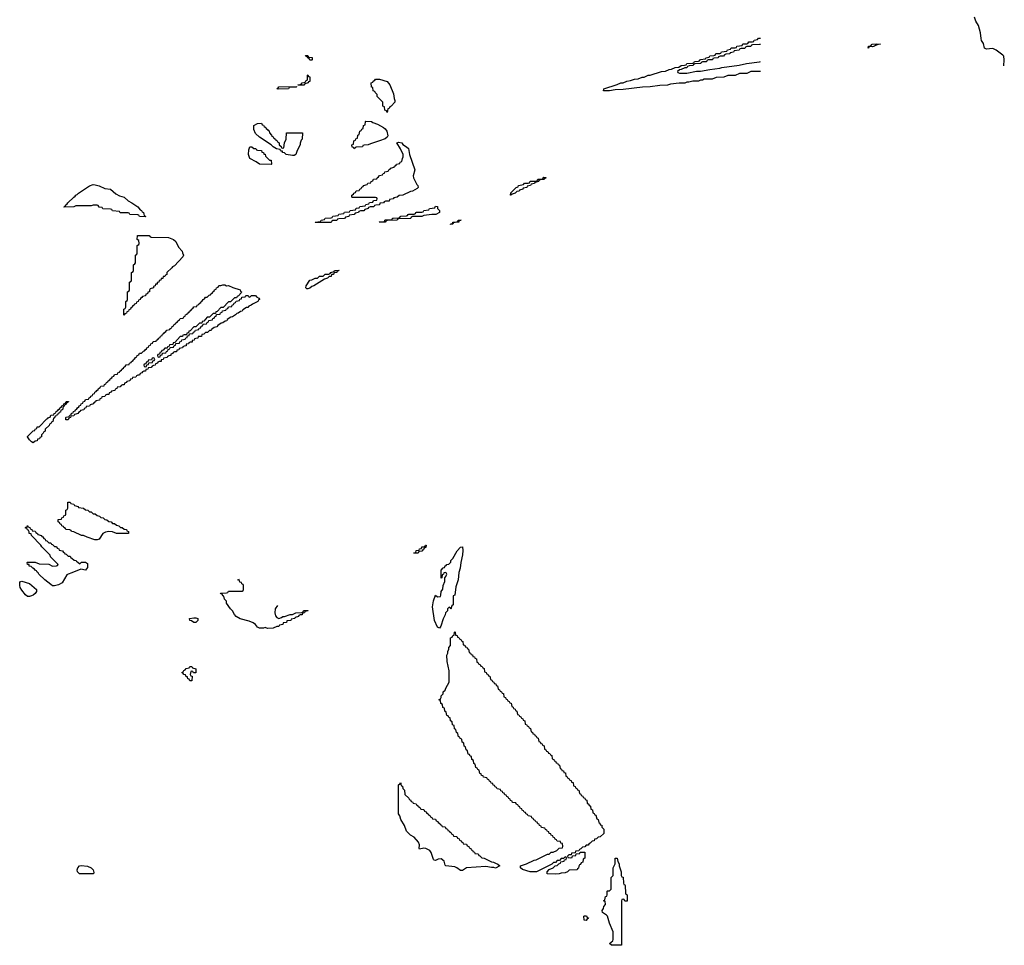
# Model space of a CAD drawing. Header units: inches. Extents: x 2604706 to 2755870, y 449242 to 584050.
# Tile 46 of 59: x 2742350 to 2752533, y 545289 to 554865. Entities that reach past the tile are written whole.
import ezdxf

# ---------------------------------------------------------------- set-up
doc = ezdxf.new("R2010")
doc.units = ezdxf.units.IN
doc.header["$MEASUREMENT"] = 0
for name, color, linetype in [('C7544', 7, 'Continuous'), ('C7545', 7, 'Continuous'), ('C7555', 7, 'Continuous')]:
    doc.layers.add(name, color=color, linetype=linetype)

msp = doc.modelspace()

# ---------------------------------------------------------------- linework, layer by layer
at = {"layer": 'C7544', "color": 6}
for points in [[(2743470, 549549), (2743350, 549549), (2743310, 549565), (2743270, 549570), (2743236, 549564), (2743210, 549550), (2743170, 549489), (2743150, 549483), (2743125, 549485), (2743048, 549510), (2743010, 549529), (2742988, 549530), (2742910, 549568), (2742886, 549570), (2742882, 549582), (2742867, 549587), (2742826, 549590), (2742822, 549602), (2742806, 549610), (2742802, 549622), (2742787, 549627), (2742782, 549642), (2742767, 549647), (2742762, 549662), (2742746, 549670), (2742747, 549693), (2742782, 549698), (2742787, 549713), (2742802, 549718), (2742807, 549733), (2742822, 549738), (2742826, 549750), (2742826, 549790), (2742842, 549798), (2742846, 549810), (2742847, 549873), (2742870, 549872), (2742878, 549858), (2742910, 549852), (2742918, 549838), (2742954, 549830), (2742958, 549818), (2743010, 549812), (2743030, 549794), (2743054, 549790), (2743070, 549774), (2743090, 549772), (2743110, 549754), (2743130, 549752), (2743150, 549734), (2743174, 549730), (2743190, 549714), (2743214, 549710), (2743230, 549694), (2743250, 549692), (2743270, 549674), (2743294, 549670), (2743310, 549654), (2743330, 549652), (2743350, 549634), (2743374, 549630), (2743393, 549613), (2743410, 549612), (2743430, 549594), (2743454, 549590), (2743458, 549578), (2743474, 549570), (2743474, 549550)], [(2742650, 549454), (2742670, 549454), (2742678, 549438), (2742690, 549434), (2742710, 549414), (2742730, 549414), (2742738, 549398), (2742754, 549390), (2742758, 549378), (2742794, 549370), (2742798, 549358), (2742814, 549350), (2742818, 549338), (2742830, 549334), (2742850, 549314), (2742870, 549314), (2742878, 549298), (2742890, 549294), (2742913, 549273), (2742934, 549270), (2742938, 549258), (2742950, 549254), (2742970, 549234), (2742990, 549252), (2743030, 549252), (2743050, 549238), (2743050, 549198), (2743030, 549170), (2742981, 549179), (2742890, 549141), (2742851, 549129), (2742838, 549122), (2742790, 549039), (2742750, 549018), (2742710, 549009), (2742690, 549009), (2742670, 549021), (2742609, 549070), (2742549, 549130), (2742542, 549142), (2742529, 549150), (2742522, 549162), (2742509, 549170), (2742502, 549182), (2742486, 549190), (2742469, 549209), (2742449, 549210), (2742447, 549227), (2742429, 549230), (2742426, 549250), (2742430, 549254), (2742508, 549252), (2742550, 549234), (2742650, 549231), (2742690, 549212), (2742730, 549214), (2742742, 549218), (2742746, 549230), (2742669, 549309), (2742664, 549324), (2742578, 549410), (2742569, 549429), (2742470, 549528), (2742467, 549547), (2742449, 549550), (2742448, 549568), (2742442, 549582), (2742430, 549586), (2742422, 549602), (2742410, 549606), (2742409, 549609), (2742410, 549612), (2742414, 549614), (2742426, 549614), (2742430, 549631), (2742438, 549618), (2742454, 549610), (2742458, 549598), (2742474, 549590), (2742478, 549578), (2742510, 549572), (2742518, 549558), (2742534, 549550), (2742538, 549538), (2742574, 549530), (2742578, 549518), (2742590, 549514), (2742598, 549498), (2742614, 549490), (2742618, 549478), (2742630, 549474)], [(2746426, 549346), (2746426, 549350), (2746446, 549354), (2746450, 549372), (2746482, 549378), (2746486, 549390), (2746506, 549394), (2746509, 549411), (2746528, 549412), (2746542, 549418), (2746546, 549430), (2746554, 549430), (2746550, 549406), (2746538, 549402), (2746534, 549390), (2746518, 549382), (2746514, 549370), (2746510, 549366), (2746478, 549362), (2746470, 549346)], [(2746810, 548766), (2746802, 548782), (2746790, 548786), (2746774, 548770), (2746774, 548750), (2746752, 548728), (2746751, 548709), (2746730, 548666), (2746706, 548590), (2746690, 548569), (2746670, 548581), (2746640, 548650), (2746620, 548790), (2746630, 548852), (2746650, 548911), (2746670, 548894), (2746702, 548898), (2746707, 548913), (2746708, 548950), (2746727, 548973), (2746728, 549012), (2746747, 549053), (2746746, 549090), (2746756, 549104), (2746766, 549130), (2746762, 549142), (2746750, 549146), (2746738, 549142), (2746733, 549127), (2746718, 549122), (2746714, 549090), (2746710, 549086), (2746709, 549170), (2746730, 549194), (2746742, 549198), (2746750, 549214), (2746762, 549218), (2746766, 549230), (2746788, 549232), (2746808, 549252), (2746809, 549270), (2746829, 549291), (2746873, 549370), (2746910, 549407), (2746930, 549411), (2746933, 549373), (2746928, 549330), (2746911, 549250), (2746905, 549190), (2746893, 549147), (2746883, 549070), (2746862, 548998), (2746851, 548910), (2746834, 548906), (2746832, 548810), (2746818, 548802)], [(2742450, 548897), (2742430, 548899), (2742410, 548914), (2742370, 548964), (2742355, 548990), (2742350, 549010), (2742350, 549051), (2742370, 549055), (2742450, 549031), (2742522, 548970), (2742525, 548950), (2742511, 548930), (2742490, 548912), (2742470, 548903)], [(2744170, 548629), (2744150, 548629), (2744125, 548645), (2744108, 548650), (2744106, 548670), (2744150, 548678), (2744170, 548678), (2744191, 548671), (2744191, 548650)], [(2748050, 546194), (2748062, 546198), (2748066, 546214), (2748102, 546218), (2748106, 546234), (2748142, 546238), (2748146, 546254), (2748193, 546253), (2748194, 546190), (2748178, 546182), (2748174, 546150), (2748158, 546142), (2748150, 546126), (2748138, 546122), (2748132, 546108), (2748130, 546086), (2748118, 546082), (2748114, 546070), (2748032, 546068), (2748014, 546050), (2747990, 546038), (2747950, 546035), (2747930, 546029), (2747890, 546026), (2747809, 546029), (2747806, 546030), (2747806, 546050), (2747827, 546073), (2747866, 546090), (2747887, 546113), (2747910, 546114), (2747927, 546133), (2747942, 546138), (2747946, 546154), (2747982, 546158), (2747986, 546174), (2748002, 546178), (2748006, 546190), (2748002, 546202), (2747990, 546206), (2747974, 546186), (2747950, 546186), (2747934, 546166), (2747910, 546166), (2747893, 546147), (2747870, 546146), (2747853, 546127), (2747694, 546050), (2747628, 546050), (2747550, 546074), (2747529, 546090), (2747530, 546111), (2747590, 546131), (2747670, 546171), (2747690, 546172), (2747810, 546232), (2747827, 546233), (2747848, 546252), (2747867, 546253), (2747906, 546270), (2747930, 546294), (2747962, 546298), (2747966, 546310), (2747962, 546342), (2747947, 546347), (2747942, 546362), (2747907, 546367), (2747902, 546382), (2747887, 546387), (2747882, 546402), (2747867, 546407), (2747862, 546422), (2747847, 546427), (2747842, 546442), (2747827, 546447), (2747822, 546462), (2747807, 546467), (2747802, 546482), (2747787, 546487), (2747782, 546502), (2747747, 546507), (2747742, 546522), (2747727, 546527), (2747722, 546542), (2747707, 546547), (2747702, 546562), (2747687, 546567), (2747682, 546582), (2747667, 546587), (2747662, 546602), (2747647, 546607), (2747642, 546622), (2747607, 546627), (2747602, 546642), (2747587, 546647), (2747582, 546662), (2747567, 546667), (2747562, 546682), (2747547, 546687), (2747542, 546702), (2747527, 546707), (2747522, 546722), (2747507, 546727), (2747502, 546742), (2747487, 546747), (2747482, 546762), (2747447, 546767), (2747442, 546782), (2747427, 546787), (2747422, 546802), (2747407, 546807), (2747402, 546822), (2747387, 546827), (2747382, 546842), (2747367, 546847), (2747362, 546862), (2747347, 546867), (2747342, 546882), (2747327, 546887), (2747322, 546902), (2747287, 546907), (2747282, 546922), (2747267, 546927), (2747262, 546942), (2747247, 546947), (2747242, 546962), (2747227, 546967), (2747222, 546982), (2747207, 546987), (2747202, 547002), (2747187, 547007), (2747182, 547022), (2747147, 547027), (2747142, 547042), (2747127, 547047), (2747122, 547062), (2747107, 547067), (2747102, 547102), (2747087, 547107), (2747082, 547122), (2747067, 547127), (2747062, 547162), (2747046, 547170), (2747042, 547202), (2747026, 547210), (2747022, 547242), (2747007, 547247), (2747002, 547262), (2746987, 547267), (2746982, 547302), (2746966, 547310), (2746962, 547342), (2746946, 547350), (2746942, 547382), (2746926, 547390), (2746922, 547422), (2746907, 547427), (2746902, 547442), (2746887, 547447), (2746882, 547482), (2746866, 547490), (2746862, 547522), (2746846, 547530), (2746842, 547562), (2746826, 547570), (2746822, 547602), (2746806, 547610), (2746802, 547642), (2746787, 547647), (2746782, 547662), (2746767, 547667), (2746762, 547702), (2746746, 547710), (2746742, 547742), (2746726, 547750), (2746722, 547782), (2746706, 547790), (2746702, 547822), (2746686, 547830), (2746702, 547838), (2746708, 547852), (2746709, 547870), (2746729, 547891), (2746729, 547910), (2746750, 547930), (2746756, 547950), (2746790, 548010), (2746790, 548130), (2746770, 548226), (2746769, 548291), (2746778, 548310), (2746778, 548330), (2746788, 548352), (2746789, 548371), (2746806, 548390), (2746806, 548470), (2746822, 548478), (2746830, 548494), (2746842, 548498), (2746846, 548530), (2746850, 548534), (2746854, 548530), (2746858, 548498), (2746873, 548493), (2746878, 548478), (2746893, 548473), (2746898, 548458), (2746913, 548453), (2746918, 548438), (2746933, 548433), (2746938, 548398), (2746953, 548393), (2746958, 548378), (2746973, 548373), (2746978, 548358), (2746993, 548353), (2746998, 548318), (2747013, 548313), (2747018, 548298), (2747033, 548293), (2747038, 548278), (2747053, 548273), (2747058, 548258), (2747073, 548253), (2747078, 548218), (2747093, 548213), (2747098, 548198), (2747113, 548193), (2747118, 548178), (2747133, 548173), (2747138, 548158), (2747153, 548153), (2747158, 548118), (2747173, 548113), (2747178, 548098), (2747193, 548093), (2747198, 548078), (2747213, 548073), (2747218, 548038), (2747233, 548033), (2747238, 548018), (2747253, 548013), (2747258, 547998), (2747273, 547993), (2747278, 547978), (2747293, 547973), (2747298, 547938), (2747313, 547933), (2747318, 547918), (2747333, 547913), (2747338, 547898), (2747353, 547893), (2747358, 547858), (2747373, 547853), (2747378, 547838), (2747393, 547833), (2747398, 547818), (2747413, 547813), (2747418, 547798), (2747433, 547793), (2747438, 547758), (2747453, 547753), (2747458, 547738), (2747473, 547733), (2747478, 547718), (2747493, 547713), (2747498, 547678), (2747513, 547673), (2747518, 547658), (2747533, 547653), (2747538, 547638), (2747553, 547633), (2747558, 547618), (2747573, 547613), (2747578, 547578), (2747593, 547573), (2747598, 547558), (2747613, 547553), (2747618, 547538), (2747633, 547533), (2747638, 547498), (2747653, 547493), (2747658, 547478), (2747673, 547473), (2747678, 547458), (2747693, 547453), (2747698, 547438), (2747713, 547433), (2747718, 547398), (2747733, 547393), (2747738, 547378), (2747753, 547373), (2747758, 547358), (2747773, 547353), (2747778, 547318), (2747793, 547313), (2747798, 547298), (2747813, 547293), (2747818, 547278), (2747833, 547273), (2747838, 547258), (2747853, 547253), (2747858, 547218), (2747873, 547213), (2747878, 547198), (2747893, 547193), (2747898, 547178), (2747913, 547173), (2747918, 547158), (2747933, 547153), (2747938, 547118), (2747953, 547113), (2747958, 547098), (2747973, 547093), (2747978, 547078), (2747993, 547073), (2747998, 547038), (2748013, 547033), (2748018, 547018), (2748033, 547013), (2748038, 546998), (2748053, 546993), (2748058, 546978), (2748073, 546973), (2748078, 546938), (2748093, 546933), (2748098, 546918), (2748113, 546913), (2748118, 546898), (2748133, 546893), (2748138, 546858), (2748153, 546853), (2748158, 546838), (2748173, 546833), (2748178, 546818), (2748193, 546813), (2748198, 546798), (2748214, 546790), (2748218, 546758), (2748230, 546754), (2748238, 546738), (2748254, 546730), (2748258, 546698), (2748274, 546690), (2748278, 546658), (2748290, 546654), (2748298, 546638), (2748310, 546634), (2748318, 546598), (2748332, 546590), (2748338, 546558), (2748350, 546554), (2748354, 546534), (2748370, 546532), (2748371, 546511), (2748390, 546492), (2748390, 546446), (2748354, 546410), (2748333, 546407), (2748314, 546390), (2748294, 546386), (2748291, 546369), (2748270, 546366), (2748250, 546346), (2748238, 546342), (2748230, 546326), (2748210, 546326), (2748193, 546307), (2748170, 546306), (2748153, 546287), (2748138, 546282), (2748134, 546266), (2748098, 546262), (2748094, 546246), (2748058, 546242), (2748054, 546226), (2748030, 546226), (2748014, 546210), (2748018, 546198)], [(2744148, 548108), (2744142, 548122), (2744130, 548126), (2744118, 548122), (2744114, 548090), (2744118, 548078), (2744132, 548072), (2744130, 548026), (2744110, 548026), (2744102, 548042), (2744090, 548046), (2744086, 548066), (2744070, 548068), (2744066, 548086), (2744046, 548090), (2744042, 548102), (2744028, 548110), (2744042, 548118), (2744047, 548133), (2744062, 548138), (2744070, 548154), (2744102, 548158), (2744110, 548174), (2744130, 548172), (2744138, 548158), (2744172, 548148), (2744170, 548108)], [(2747270, 546088), (2747254, 546094), (2747230, 546094), (2747170, 546105), (2746971, 546089), (2746930, 546064), (2746910, 546062), (2746872, 546092), (2746850, 546101), (2746758, 546110), (2746750, 546118), (2746739, 546159), (2746710, 546185), (2746679, 546181), (2746650, 546166), (2746638, 546170), (2746630, 546178), (2746606, 546250), (2746590, 546270), (2746550, 546292), (2746530, 546295), (2746485, 546285), (2746482, 546290), (2746485, 546330), (2746476, 546356), (2746428, 546408), (2746393, 546430), (2746350, 546470), (2746330, 546530), (2746293, 546590), (2746282, 546630), (2746269, 546651), (2746269, 546950), (2746282, 546958), (2746287, 546973), (2746292, 546968), (2746292, 546952), (2746298, 546938), (2746310, 546934), (2746312, 546912), (2746330, 546894), (2746334, 546850), (2746374, 546810), (2746378, 546798), (2746393, 546793), (2746398, 546778), (2746413, 546773), (2746418, 546758), (2746450, 546754), (2746458, 546738), (2746474, 546730), (2746478, 546718), (2746493, 546713), (2746498, 546698), (2746530, 546694), (2746538, 546678), (2746554, 546670), (2746558, 546658), (2746574, 546650), (2746578, 546638), (2746593, 546633), (2746598, 546618), (2746613, 546613), (2746618, 546598), (2746650, 546594), (2746658, 546578), (2746674, 546570), (2746678, 546558), (2746694, 546550), (2746698, 546538), (2746713, 546533), (2746718, 546518), (2746750, 546514), (2746758, 546498), (2746774, 546490), (2746778, 546478), (2746794, 546470), (2746798, 546458), (2746813, 546453), (2746818, 546438), (2746833, 546433), (2746838, 546418), (2746870, 546414), (2746878, 546398), (2746894, 546390), (2746898, 546378), (2746914, 546370), (2746918, 546358), (2746933, 546353), (2746938, 546338), (2746970, 546334), (2746978, 546318), (2746994, 546310), (2746998, 546298), (2747014, 546290), (2747018, 546278), (2747033, 546273), (2747038, 546258), (2747053, 546253), (2747058, 546238), (2747090, 546234), (2747098, 546218), (2747110, 546214), (2747130, 546194), (2747152, 546192), (2747230, 546152), (2747250, 546151), (2747270, 546138), (2747294, 546130), (2747314, 546110)], [(2748610, 545746), (2748602, 545762), (2748590, 545766), (2748578, 545762), (2748574, 545750), (2748574, 545290), (2748570, 545289), (2748470, 545290), (2748449, 545309), (2748485, 545335), (2748489, 545351), (2748489, 545430), (2748450, 545518), (2748429, 545589), (2748420, 545600), (2748378, 545630), (2748375, 545650), (2748389, 545671), (2748390, 545692), (2748408, 545710), (2748406, 545746), (2748394, 545746), (2748389, 545751), (2748390, 545754), (2748402, 545758), (2748410, 545794), (2748422, 545798), (2748426, 545810), (2748426, 545850), (2748430, 545854), (2748450, 545854), (2748466, 545870), (2748468, 545990), (2748487, 546013), (2748489, 546090), (2748507, 546133), (2748510, 546191), (2748530, 546191), (2748535, 546155), (2748550, 546132), (2748551, 546110), (2748571, 546049), (2748572, 546012), (2748578, 545998), (2748590, 545994), (2748593, 545933), (2748598, 545918), (2748610, 545914), (2748611, 545909), (2748614, 545830), (2748618, 545818), (2748632, 545810), (2748633, 545747)], [(2743110, 546029), (2742969, 546029), (2742949, 546049), (2742945, 546070), (2742950, 546090), (2742969, 546110), (2742986, 546114), (2743050, 546108), (2743090, 546090), (2743110, 546070), (2743117, 546043), (2743114, 546030)], [(2748210, 545546), (2748188, 545550), (2748186, 545590), (2748190, 545594), (2748213, 545593), (2748218, 545578), (2748232, 545572), (2748230, 545566), (2748218, 545562)]]:
    msp.add_lwpolyline(points, close=True, dxfattribs=at)
msp.add_lwpolyline([(2745015, 548805), (2744991, 548770), (2744987, 548730), (2744997, 548697), (2745010, 548682), (2745030, 548671), (2745059, 548681), (2745070, 548691), (2745090, 548691), (2745146, 548710), (2745170, 548711), (2745206, 548730), (2745267, 548733), (2745282, 548738), (2745286, 548750), (2745292, 548752), (2745330, 548754), (2745332, 548750), (2745298, 548742), (2745294, 548730), (2745274, 548726), (2745271, 548709), (2745252, 548708), (2745238, 548702), (2745234, 548690), (2745198, 548682), (2745194, 548670), (2745158, 548662), (2745154, 548650), (2745114, 548646), (2745110, 548629), (2745074, 548626), (2745070, 548608), (2745038, 548602), (2745030, 548586), (2745010, 548586), (2744971, 548569), (2744912, 548568), (2744890, 548578), (2744870, 548569), (2744830, 548569), (2744810, 548582), (2744789, 548609), (2744764, 548624), (2744723, 548643), (2744630, 548665), (2744589, 548690), (2744570, 548710), (2744549, 548749), (2744529, 548769), (2744489, 548830), (2744488, 548848), (2744468, 548870), (2744462, 548902), (2744450, 548906), (2744442, 548922), (2744430, 548926), (2744428, 548932), (2744490, 548934), (2744502, 548938), (2744510, 548954), (2744650, 548954), (2744662, 548958), (2744666, 548970), (2744666, 549010), (2744662, 549022), (2744647, 549027), (2744642, 549042), (2744627, 549047), (2744622, 549062), (2744606, 549070), (2744624, 549076)], dxfattribs=at)
at = {"layer": 'C7545', "color": 6}
for points in [[(2750000, 554329), (2749913, 554327), (2749871, 554309), (2749793, 554307), (2749751, 554289), (2749673, 554287), (2749631, 554269), (2749553, 554267), (2749511, 554249), (2749430, 554248), (2749410, 554238), (2749390, 554238), (2749370, 554229), (2749312, 554228), (2749270, 554218), (2749250, 554218), (2749230, 554209), (2749171, 554209), (2749082, 554198), (2749050, 554189), (2748970, 554185), (2748870, 554170), (2748790, 554166), (2748590, 554144), (2748510, 554139), (2748450, 554130), (2748389, 554130), (2748390, 554151), (2748530, 554194), (2748568, 554210), (2748590, 554211), (2748630, 554227), (2748666, 554234), (2748710, 554251), (2748746, 554254), (2748786, 554270), (2748809, 554271), (2748850, 554291), (2748870, 554291), (2748986, 554330), (2749030, 554332), (2749066, 554350), (2749090, 554352), (2749130, 554371), (2749167, 554373), (2749190, 554391), (2749227, 554393), (2749242, 554398), (2749250, 554411), (2749310, 554414), (2749322, 554418), (2749330, 554432), (2749370, 554434), (2749382, 554438), (2749390, 554452), (2749442, 554458), (2749446, 554470), (2749482, 554478), (2749488, 554492), (2749530, 554494), (2749542, 554498), (2749550, 554514), (2749590, 554514), (2749602, 554518), (2749608, 554532), (2749662, 554538), (2749670, 554554), (2749702, 554558), (2749708, 554572), (2749750, 554574), (2749762, 554578), (2749768, 554592), (2749822, 554598), (2749830, 554614), (2749870, 554614), (2749882, 554618), (2749890, 554634), (2749930, 554634), (2749942, 554638), (2749947, 554653), (2749982, 554658), (2749990, 554674), (2750000, 554674)], [(2750000, 554608), (2749930, 554606), (2749918, 554602), (2749910, 554588), (2749870, 554586), (2749858, 554582), (2749850, 554568), (2749810, 554566), (2749798, 554562), (2749790, 554548), (2749738, 554542), (2749731, 554529), (2749698, 554522), (2749694, 554510), (2749653, 554507), (2749638, 554502), (2749630, 554489), (2749593, 554487), (2749578, 554482), (2749574, 554470), (2749533, 554467), (2749518, 554462), (2749514, 554450), (2749472, 554448), (2749458, 554442), (2749454, 554430), (2749412, 554428), (2749398, 554422), (2749394, 554410), (2749333, 554407), (2749318, 554402), (2749314, 554390), (2749273, 554387), (2749258, 554382), (2749250, 554368), (2749230, 554368), (2749192, 554348), (2749173, 554347), (2749154, 554330), (2749158, 554318), (2749173, 554313), (2749250, 554312), (2749349, 554331), (2749390, 554331), (2749489, 554351), (2749590, 554363), (2749610, 554370), (2749790, 554394), (2749866, 554410), (2750000, 554429)]]:
    msp.add_lwpolyline(points, dxfattribs=at)
for points in [[(2745350, 554446), (2745342, 554462), (2745330, 554466), (2745322, 554482), (2745310, 554486), (2745307, 554493), (2745330, 554494), (2745338, 554478), (2745373, 554473), (2745374, 554450), (2745370, 554446)], [(2745226, 554186), (2745230, 554192), (2745262, 554198), (2745270, 554212), (2745302, 554218), (2745308, 554232), (2745322, 554238), (2745326, 554250), (2745326, 554290), (2745330, 554294), (2745338, 554278), (2745350, 554274), (2745350, 554226), (2745338, 554222), (2745334, 554210), (2745298, 554202), (2745290, 554189)], [(2746150, 553906), (2746142, 553922), (2746126, 553930), (2746122, 553962), (2746106, 553970), (2746106, 554010), (2746048, 554070), (2746046, 554090), (2746026, 554110), (2746022, 554122), (2746006, 554130), (2746002, 554162), (2745988, 554168), (2745986, 554210), (2746002, 554218), (2746006, 554230), (2746022, 554238), (2746029, 554251), (2746070, 554251), (2746150, 554224), (2746179, 554190), (2746216, 554096), (2746222, 554050), (2746230, 554030), (2746230, 554010), (2746190, 553969), (2746177, 553963), (2746170, 553946), (2746158, 553942)], [(2745030, 554146), (2745009, 554150), (2745022, 554158), (2745030, 554171), (2745214, 554174), (2745214, 554170), (2745208, 554168), (2745150, 554166), (2745138, 554162), (2745130, 554149)], [(2745070, 553534), (2745082, 553538), (2745088, 553592), (2745106, 553630), (2745110, 553694), (2745273, 553693), (2745271, 553630), (2745261, 553619), (2745251, 553589), (2745251, 553569), (2745218, 553510), (2745205, 553470), (2745190, 553459), (2745170, 553458), (2745106, 553470), (2745088, 553488), (2745068, 553490), (2745066, 553506), (2745054, 553506), (2745046, 553510), (2745042, 553522), (2745006, 553530), (2744970, 553549), (2744949, 553569), (2744830, 553650), (2744790, 553689), (2744770, 553729), (2744770, 553771), (2744810, 553792), (2744850, 553794), (2744858, 553778), (2744870, 553774), (2744878, 553758), (2744894, 553750), (2744898, 553738), (2744914, 553730), (2744918, 553718), (2744930, 553714), (2744933, 553693), (2744954, 553670), (2744958, 553658), (2744970, 553654), (2744978, 553638), (2744994, 553630), (2744998, 553618), (2745014, 553610), (2745018, 553598), (2745034, 553590), (2745034, 553570), (2745053, 553553), (2745058, 553538)], [(2745810, 553528), (2745802, 553542), (2745787, 553547), (2745786, 553570), (2745802, 553578), (2745807, 553613), (2745822, 553618), (2745827, 553633), (2745842, 553638), (2745846, 553670), (2745862, 553678), (2745866, 553710), (2745882, 553718), (2745887, 553733), (2745902, 553738), (2745906, 553770), (2745922, 553778), (2745926, 553810), (2745930, 553814), (2745988, 553812), (2746002, 553802), (2746050, 553785), (2746111, 553750), (2746130, 553734), (2746147, 553710), (2746156, 553664), (2746150, 553650), (2746130, 553633), (2746070, 553610), (2745978, 553582), (2745954, 553570), (2745913, 553567), (2745898, 553562), (2745894, 553550), (2745830, 553546), (2745818, 553542)], [(2745410, 552766), (2745406, 552770), (2745462, 552778), (2745466, 552790), (2745502, 552798), (2745510, 552811), (2745570, 552814), (2745582, 552818), (2745590, 552832), (2745642, 552838), (2745650, 552852), (2745702, 552858), (2745710, 552872), (2745762, 552878), (2745768, 552892), (2745822, 552898), (2745830, 552914), (2745862, 552918), (2745868, 552932), (2745922, 552938), (2745930, 552954), (2745962, 552958), (2745967, 552973), (2746002, 552978), (2746010, 552994), (2746042, 552998), (2746046, 553010), (2746042, 553022), (2746030, 553026), (2745790, 553026), (2745786, 553030), (2745786, 553050), (2745802, 553058), (2745806, 553070), (2745822, 553078), (2745830, 553094), (2745862, 553098), (2745866, 553110), (2745882, 553118), (2745888, 553132), (2745902, 553138), (2745906, 553150), (2745942, 553158), (2745950, 553174), (2745982, 553178), (2745986, 553190), (2746002, 553198), (2746010, 553214), (2746042, 553218), (2746046, 553230), (2746062, 553238), (2746070, 553254), (2746102, 553258), (2746108, 553272), (2746122, 553278), (2746126, 553290), (2746162, 553298), (2746166, 553310), (2746182, 553318), (2746186, 553330), (2746222, 553338), (2746226, 553350), (2746242, 553358), (2746246, 553370), (2746282, 553378), (2746286, 553390), (2746302, 553398), (2746308, 553430), (2746315, 553445), (2746315, 553470), (2746289, 553530), (2746250, 553591), (2746270, 553596), (2746301, 553590), (2746314, 553574), (2746351, 553550), (2746370, 553531), (2746382, 553470), (2746435, 553310), (2746419, 553250), (2746421, 553230), (2746458, 553158), (2746466, 553150), (2746471, 553130), (2746462, 553118), (2746412, 553090), (2746390, 553089), (2746314, 553050), (2746273, 553047), (2746254, 553030), (2746218, 553022), (2746214, 553010), (2746174, 553006), (2746170, 552989), (2746132, 552988), (2746118, 552982), (2746114, 552970), (2746074, 552966), (2746070, 552949), (2746033, 552947), (2746018, 552942), (2746014, 552930), (2745973, 552927), (2745958, 552922), (2745954, 552910), (2745918, 552902), (2745910, 552889), (2745873, 552887), (2745858, 552882), (2745854, 552870), (2745818, 552862), (2745810, 552848), (2745758, 552842), (2745754, 552830), (2745718, 552822), (2745710, 552808), (2745650, 552806), (2745638, 552802), (2745630, 552786), (2745590, 552786), (2745578, 552782), (2745570, 552766)], [(2744950, 553368), (2744830, 553370), (2744795, 553395), (2744730, 553430), (2744717, 553470), (2744720, 553520), (2744729, 553551), (2744750, 553551), (2744770, 553532), (2744792, 553532), (2744798, 553518), (2744810, 553514), (2744850, 553512), (2744854, 553494), (2744872, 553490), (2744874, 553474), (2744890, 553472), (2744892, 553452), (2744912, 553432), (2744932, 553412), (2744952, 553410), (2744954, 553370)], [(2747430, 553049), (2747426, 553050), (2747430, 553072), (2747486, 553130), (2747506, 553134), (2747510, 553151), (2747562, 553158), (2747570, 553174), (2747610, 553174), (2747622, 553178), (2747630, 553194), (2747690, 553194), (2747702, 553198), (2747710, 553214), (2747750, 553214), (2747762, 553218), (2747770, 553234), (2747793, 553233), (2747790, 553226), (2747778, 553222), (2747774, 553210), (2747733, 553207), (2747718, 553202), (2747714, 553190), (2747678, 553182), (2747674, 553170), (2747638, 553162), (2747634, 553150), (2747598, 553142), (2747594, 553130), (2747558, 553122), (2747554, 553110), (2747518, 553102), (2747514, 553090), (2747492, 553088), (2747474, 553070), (2747442, 553058)], [(2743650, 552826), (2743590, 552828), (2743582, 552842), (2743570, 552846), (2743490, 552848), (2743482, 552862), (2743470, 552866), (2743390, 552868), (2743382, 552882), (2743308, 552888), (2743302, 552902), (2743290, 552906), (2743210, 552908), (2743202, 552922), (2743170, 552926), (2743162, 552942), (2743150, 552946), (2743110, 552946), (2743090, 552938), (2742930, 552938), (2742909, 552929), (2742810, 552926), (2742806, 552930), (2742822, 552938), (2742826, 552950), (2742842, 552958), (2742846, 552970), (2742908, 553030), (2742922, 553038), (2742930, 553051), (2742944, 553056), (2742958, 553070), (2743070, 553145), (2743110, 553158), (2743130, 553157), (2743170, 553145), (2743230, 553118), (2743290, 553110), (2743343, 553063), (2743383, 553043), (2743430, 553030), (2743470, 552990), (2743511, 552970), (2743571, 552930), (2743597, 552897), (2743611, 552890), (2743616, 552876), (2743631, 552870), (2743632, 552852), (2743638, 552838), (2743654, 552830)], [(2746130, 552769), (2746066, 552770), (2746070, 552774), (2746110, 552774), (2746122, 552778), (2746126, 552790), (2746133, 552793), (2746190, 552794), (2746202, 552798), (2746206, 552810), (2746213, 552813), (2746270, 552814), (2746282, 552818), (2746286, 552830), (2746293, 552833), (2746350, 552834), (2746362, 552838), (2746366, 552850), (2746373, 552853), (2746430, 552854), (2746442, 552858), (2746446, 552870), (2746453, 552873), (2746510, 552874), (2746522, 552878), (2746528, 552892), (2746582, 552898), (2746588, 552912), (2746642, 552918), (2746650, 552934), (2746670, 552931), (2746671, 552911), (2746691, 552890), (2746690, 552869), (2746654, 552850), (2746611, 552849), (2746530, 552838), (2746510, 552829), (2746413, 552827), (2746398, 552822), (2746394, 552810), (2746390, 552809), (2746270, 552806), (2746258, 552802), (2746254, 552790), (2746150, 552786), (2746138, 552782)], [(2746806, 552746), (2746806, 552750), (2746813, 552753), (2746827, 552753), (2746830, 552771), (2746868, 552772), (2746882, 552778), (2746886, 552790), (2746914, 552790), (2746893, 552787), (2746890, 552769), (2746852, 552768), (2746838, 552762), (2746830, 552749)], [(2743430, 551806), (2743426, 551810), (2743426, 551870), (2743442, 551878), (2743446, 551890), (2743446, 551950), (2743462, 551958), (2743466, 551970), (2743466, 552050), (2743482, 552058), (2743486, 552070), (2743486, 552150), (2743502, 552158), (2743506, 552170), (2743506, 552250), (2743522, 552258), (2743526, 552270), (2743526, 552330), (2743542, 552338), (2743546, 552350), (2743546, 552430), (2743562, 552438), (2743566, 552450), (2743566, 552530), (2743582, 552538), (2743586, 552550), (2743582, 552582), (2743566, 552590), (2743567, 552633), (2743690, 552631), (2743698, 552618), (2743710, 552614), (2743890, 552611), (2743942, 552590), (2743965, 552570), (2743993, 552513), (2744030, 552470), (2744033, 552453), (2744045, 552430), (2744038, 552410), (2743950, 552318), (2743931, 552309), (2743924, 552296), (2743872, 552248), (2743871, 552230), (2743858, 552222), (2743850, 552209), (2743833, 552207), (2743830, 552189), (2743813, 552187), (2743810, 552169), (2743793, 552167), (2743790, 552149), (2743773, 552147), (2743770, 552129), (2743753, 552127), (2743751, 552110), (2743734, 552106), (2743732, 552090), (2743698, 552082), (2743692, 552068), (2743691, 552050), (2743674, 552046), (2743670, 552028), (2743654, 552026), (2743650, 552008), (2743618, 552002), (2743614, 551990), (2743598, 551982), (2743594, 551970), (2743578, 551962), (2743574, 551950), (2743558, 551942), (2743554, 551930), (2743538, 551922), (2743534, 551910), (2743518, 551902), (2743514, 551890), (2743498, 551882), (2743494, 551870), (2743478, 551862), (2743474, 551850), (2743458, 551842), (2743454, 551830), (2743438, 551822)], [(2745330, 552079), (2745320, 552080), (2745309, 552090), (2745314, 552110), (2745350, 552171), (2745370, 552172), (2745406, 552190), (2745428, 552192), (2745450, 552211), (2745487, 552213), (2745510, 552231), (2745547, 552233), (2745562, 552238), (2745566, 552250), (2745602, 552258), (2745606, 552270), (2745653, 552273), (2745646, 552266), (2745634, 552266), (2745630, 552249), (2745612, 552248), (2745598, 552242), (2745594, 552230), (2745573, 552227), (2745571, 552209), (2745551, 552209), (2745532, 552190), (2745501, 552179), (2745391, 552110), (2745370, 552104), (2745350, 552089)], [(2744490, 552111), (2744510, 552115), (2744554, 552094), (2744630, 552070), (2744635, 552055), (2744642, 552050), (2744640, 552040), (2744613, 552007), (2744598, 552002), (2744593, 551987), (2744570, 551986), (2744530, 551946), (2744510, 551946), (2744453, 551887), (2744430, 551886), (2744393, 551847), (2744378, 551842), (2744374, 551826), (2744350, 551826), (2744313, 551787), (2744290, 551786), (2744253, 551747), (2744238, 551742), (2744234, 551726), (2744210, 551726), (2744173, 551687), (2744150, 551686), (2744113, 551647), (2744098, 551642), (2744094, 551626), (2744078, 551622), (2744074, 551606), (2744050, 551606), (2744038, 551602), (2744033, 551587), (2744010, 551586), (2743954, 551526), (2743938, 551522), (2743934, 551506), (2743898, 551502), (2743894, 551486), (2743878, 551482), (2743874, 551466), (2743850, 551466), (2743833, 551447), (2743818, 551442), (2743814, 551426), (2743798, 551422), (2743794, 551406), (2743778, 551402), (2743774, 551390), (2743778, 551378), (2743790, 551374), (2743802, 551378), (2743806, 551394), (2743822, 551398), (2743826, 551414), (2743862, 551418), (2743867, 551433), (2743882, 551438), (2743886, 551454), (2743902, 551458), (2743906, 551474), (2743942, 551478), (2743946, 551494), (2743962, 551498), (2743966, 551514), (2744002, 551518), (2744007, 551533), (2744022, 551538), (2744027, 551553), (2744062, 551558), (2744067, 551573), (2744082, 551578), (2744086, 551594), (2744102, 551598), (2744106, 551614), (2744142, 551618), (2744147, 551633), (2744162, 551638), (2744167, 551653), (2744202, 551658), (2744207, 551673), (2744222, 551678), (2744227, 551693), (2744242, 551698), (2744246, 551714), (2744282, 551718), (2744287, 551733), (2744302, 551738), (2744307, 551753), (2744342, 551758), (2744347, 551773), (2744362, 551778), (2744367, 551793), (2744382, 551798), (2744386, 551814), (2744422, 551818), (2744427, 551833), (2744442, 551838), (2744447, 551853), (2744482, 551858), (2744487, 551873), (2744502, 551878), (2744510, 551894), (2744542, 551898), (2744547, 551913), (2744562, 551918), (2744567, 551933), (2744582, 551938), (2744587, 551953), (2744622, 551958), (2744627, 551973), (2744642, 551978), (2744647, 551993), (2744682, 551998), (2744689, 552011), (2744714, 552010), (2744718, 551998), (2744730, 551994), (2744746, 552010), (2744790, 552011), (2744798, 551998), (2744824, 551984), (2744830, 551974), (2744831, 551970), (2744818, 551962), (2744811, 551950), (2744757, 551923), (2744742, 551910), (2744720, 551900), (2744710, 551889), (2744694, 551886), (2744658, 551862), (2744651, 551850), (2744633, 551847), (2744610, 551829), (2744595, 551825), (2744582, 551810), (2744551, 551790), (2744534, 551786), (2744497, 551763), (2744491, 551750), (2744474, 551746), (2744452, 551730), (2744435, 551725), (2744398, 551702), (2744390, 551689), (2744361, 551679), (2744337, 551663), (2744330, 551649), (2744311, 551649), (2744292, 551630), (2744272, 551628), (2744254, 551610), (2744233, 551607), (2744230, 551589), (2744194, 551586), (2744192, 551570), (2744172, 551568), (2744158, 551562), (2744154, 551550), (2744134, 551546), (2744132, 551530), (2744112, 551528), (2744098, 551522), (2744094, 551510), (2744073, 551507), (2744071, 551490), (2744051, 551489), (2744038, 551482), (2744034, 551470), (2743998, 551462), (2743994, 551450), (2743974, 551446), (2743972, 551430), (2743952, 551428), (2743938, 551422), (2743934, 551410), (2743914, 551406), (2743912, 551390), (2743892, 551388), (2743878, 551382), (2743874, 551370), (2743838, 551362), (2743834, 551350), (2743814, 551346), (2743812, 551330), (2743792, 551328), (2743778, 551322), (2743774, 551310), (2743754, 551306), (2743752, 551290), (2743732, 551288), (2743718, 551282), (2743710, 551268), (2743678, 551262), (2743674, 551250), (2743654, 551246), (2743652, 551230), (2743632, 551228), (2743618, 551222), (2743614, 551210), (2743594, 551206), (2743590, 551189), (2743572, 551188), (2743558, 551182), (2743550, 551168), (2743518, 551162), (2743514, 551150), (2743494, 551146), (2743490, 551128), (2743458, 551122), (2743454, 551110), (2743434, 551106), (2743430, 551089), (2743412, 551088), (2743398, 551082), (2743390, 551068), (2743358, 551062), (2743354, 551050), (2743338, 551042), (2743334, 551030), (2743298, 551022), (2743294, 551010), (2743274, 551006), (2743270, 550989), (2743252, 550988), (2743238, 550982), (2743230, 550968), (2743198, 550962), (2743194, 550950), (2743178, 550942), (2743174, 550930), (2743138, 550922), (2743134, 550910), (2743118, 550902), (2743114, 550890), (2743078, 550882), (2743070, 550866), (2743038, 550862), (2743034, 550850), (2743018, 550842), (2743014, 550830), (2742978, 550822), (2742974, 550810), (2742958, 550802), (2742954, 550790), (2742918, 550782), (2742910, 550766), (2742878, 550762), (2742874, 550750), (2742858, 550742), (2742850, 550726), (2742826, 550726), (2742826, 550750), (2742830, 550754), (2742862, 550758), (2742867, 550773), (2742882, 550778), (2742887, 550793), (2742902, 550798), (2742907, 550813), (2742922, 550818), (2742926, 550830), (2742942, 550838), (2742946, 550850), (2742962, 550858), (2742966, 550870), (2742982, 550878), (2742986, 550890), (2743002, 550898), (2743006, 550910), (2743022, 550918), (2743030, 550934), (2743062, 550938), (2743067, 550953), (2743082, 550958), (2743086, 550970), (2743102, 550978), (2743106, 550990), (2743122, 550998), (2743126, 551010), (2743142, 551018), (2743146, 551030), (2743162, 551038), (2743166, 551050), (2743182, 551058), (2743190, 551074), (2743222, 551078), (2743226, 551090), (2743242, 551098), (2743246, 551110), (2743262, 551118), (2743266, 551130), (2743282, 551138), (2743286, 551150), (2743302, 551158), (2743306, 551170), (2743322, 551178), (2743330, 551194), (2743362, 551198), (2743366, 551210), (2743382, 551218), (2743386, 551230), (2743402, 551238), (2743406, 551250), (2743422, 551258), (2743426, 551270), (2743442, 551278), (2743450, 551294), (2743482, 551298), (2743486, 551310), (2743502, 551318), (2743506, 551330), (2743522, 551338), (2743526, 551350), (2743542, 551358), (2743546, 551370), (2743562, 551378), (2743566, 551390), (2743582, 551398), (2743590, 551414), (2743610, 551414), (2743630, 551434), (2743642, 551438), (2743646, 551450), (2743662, 551458), (2743666, 551470), (2743682, 551478), (2743686, 551490), (2743702, 551498), (2743706, 551510), (2743722, 551518), (2743730, 551534), (2743762, 551538), (2743766, 551550), (2743782, 551558), (2743786, 551570), (2743802, 551578), (2743806, 551590), (2743822, 551598), (2743826, 551610), (2743842, 551618), (2743846, 551630), (2743862, 551638), (2743870, 551654), (2743902, 551658), (2743906, 551670), (2743922, 551678), (2743926, 551690), (2743942, 551698), (2743946, 551710), (2743962, 551718), (2743966, 551730), (2743982, 551738), (2743986, 551750), (2744002, 551758), (2744010, 551774), (2744042, 551778), (2744046, 551790), (2744062, 551798), (2744066, 551810), (2744082, 551818), (2744086, 551830), (2744102, 551838), (2744106, 551850), (2744122, 551858), (2744126, 551870), (2744142, 551878), (2744150, 551894), (2744182, 551898), (2744186, 551910), (2744202, 551918), (2744206, 551930), (2744222, 551938), (2744226, 551950), (2744242, 551958), (2744246, 551970), (2744262, 551978), (2744270, 551994), (2744290, 551994), (2744310, 552014), (2744322, 552018), (2744326, 552030), (2744342, 552038), (2744346, 552050), (2744362, 552058), (2744366, 552070), (2744382, 552078), (2744386, 552090), (2744402, 552098), (2744410, 552114), (2744430, 552114), (2744450, 552122), (2744470, 552122)], [(2743730, 551366), (2743718, 551362), (2743714, 551346), (2743678, 551342), (2743674, 551326), (2743658, 551322), (2743654, 551306), (2743638, 551302), (2743634, 551290), (2743638, 551278), (2743650, 551274), (2743662, 551278), (2743666, 551294), (2743682, 551298), (2743686, 551314), (2743722, 551318), (2743726, 551334), (2743742, 551338), (2743746, 551350), (2743742, 551362)], [(2742490, 550488), (2742470, 550498), (2742450, 550518), (2742429, 550550), (2742430, 550554), (2742490, 550612), (2742506, 550614), (2742508, 550630), (2742526, 550634), (2742530, 550652), (2742550, 550654), (2742630, 550734), (2742642, 550738), (2742646, 550750), (2742666, 550754), (2742670, 550772), (2742702, 550778), (2742706, 550790), (2742722, 550798), (2742726, 550810), (2742742, 550818), (2742746, 550830), (2742762, 550838), (2742766, 550850), (2742782, 550858), (2742786, 550870), (2742802, 550878), (2742806, 550890), (2742822, 550898), (2742830, 550914), (2742854, 550914), (2742854, 550910), (2742838, 550902), (2742830, 550886), (2742818, 550882), (2742810, 550866), (2742798, 550862), (2742791, 550829), (2742774, 550826), (2742770, 550806), (2742758, 550802), (2742752, 550788), (2742738, 550782), (2742730, 550766), (2742718, 550762), (2742710, 550746), (2742698, 550742), (2742692, 550708), (2742678, 550702), (2742673, 550687), (2742658, 550682), (2742653, 550667), (2742614, 550630), (2742613, 550607), (2742598, 550602), (2742593, 550587), (2742574, 550570), (2742574, 550550), (2742558, 550542), (2742554, 550530), (2742534, 550526), (2742530, 550508), (2742510, 550506)]]:
    msp.add_lwpolyline(points, close=True, dxfattribs=at)
at = {"layer": 'C7555', "color": 6}
for points in [[(2752527, 554387), (2752533, 554450), (2752527, 554487), (2752518, 554498), (2752448, 554548), (2752422, 554562), (2752410, 554565), (2752350, 554561), (2752330, 554570), (2752318, 554618), (2752299, 554650), (2752293, 554670), (2752287, 554730), (2752266, 554806), (2752238, 554850), (2752224, 554890)], [(2750000, 554674), (2750010, 554674)], [(2750010, 554609), (2750000, 554608)], [(2750000, 554429), (2750010, 554431)], [(2750010, 554329), (2750000, 554329)]]:
    msp.add_lwpolyline(points, dxfattribs=at)
msp.add_lwpolyline([(2751170, 554585), (2751134, 554586), (2751130, 554569), (2751126, 554570), (2751129, 554590), (2751148, 554592), (2751166, 554610), (2751210, 554616), (2751254, 554610), (2751230, 554609), (2751201, 554599), (2751192, 554590)], close=True, dxfattribs=at)

doc.saveas('drawing.dxf')
